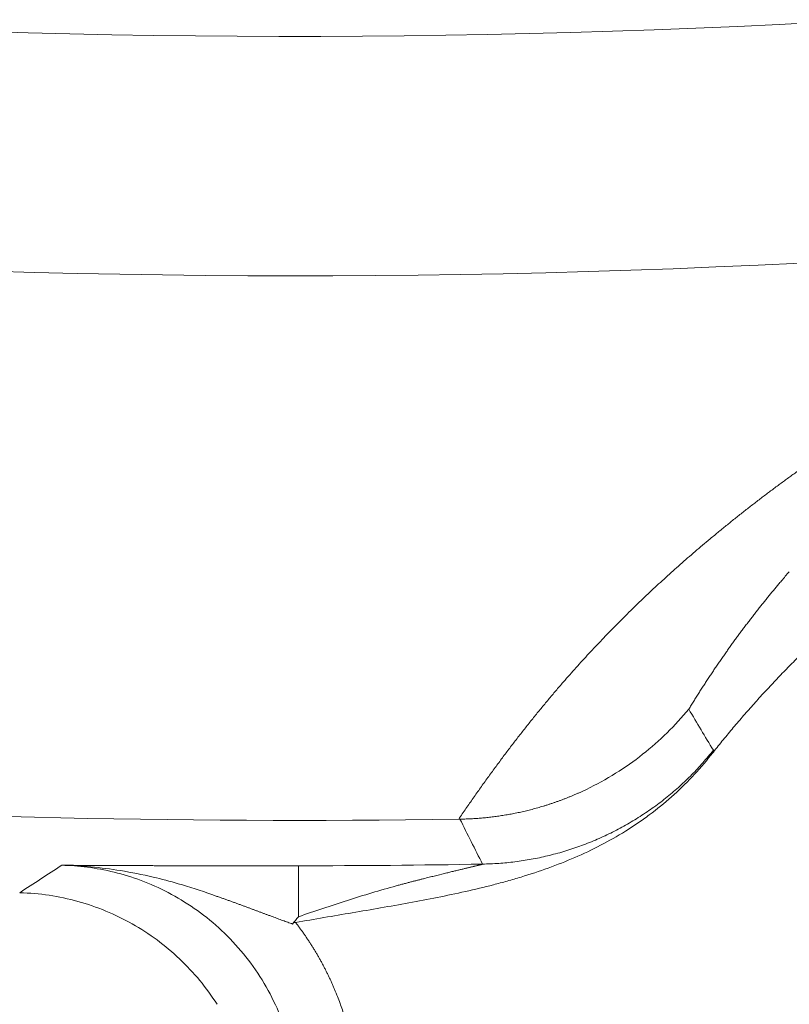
# Model space of a CAD drawing. Header units: millimetres. Extents: x 5437 to 18441, y -4466 to 3128.
# Tile 157 of 256: x 8492.99 to 8499.36, y -2865.48 to -2857.32. Entities that reach past the tile are written whole.
import ezdxf

# ---------------------------------------------------------------- set-up
doc = ezdxf.new("R2010")
doc.units = ezdxf.units.MM
doc.layers.add('1', color=7, linetype='Continuous', true_color=0xffffff)
doc.styles.add('TXT08', font='txt.shx', dxfattribs={"width": 0.8, "bigfont": 'gbcbig.shx'})
doc.dimstyles.get("Standard").update_dxf_attribs({"dimtxt": 0.18, "dimasz": 0.18, "dimexe": 0.18, "dimexo": 0.0625, "dimgap": 0.09, "dimtad": 0, "dimtih": 1, "dimtoh": 1, "dimdec": 4, "dimzin": 0, "dimdsep": 46, "dimtxsty": 'Standard', "dimcen": 0.09, "dimadec": 0, "dimazin": 0, "dimtfac": 1, "dimtdec": 4, "dimtofl": 0, "dimtmove": 0, "dimatfit": 3, "dimfxl": 1, "dimtolj": 1, "dimtzin": 0, "dimarcsym": 0})
doc.dimstyles.new('YanXiu', dxfattribs={"dimtxt": 40, "dimasz": 30, "dimexe": 0.66, "dimexo": 0.66, "dimgap": 0.66, "dimtad": 0, "dimdec": 1, "dimdsep": 46, "dimtxsty": 'TXT08', "dimcen": 0, "dimclrd": 256, "dimclre": 165, "dimclrt": 90, "dimazin": 2, "dimtfac": 1, "dimtdec": 1, "dimtofl": 0, "dimtmove": 0, "dimatfit": 3, "dimfxl": 1, "dimlwd": 5, "dimlwe": 13, "dimarcsym": 0})

# ---------------------------------------------------------------- blocks, each defined once
blk = doc.blocks.new('*D53')
at = {"color": 0, "lineweight": -2, "transparency": 16777216}
for p, q in [((10989.4307, -2154.4155), (10692.9173, -2240.8213)), ((11069.4307, -2154.4155), (10989.4307, -2154.4155)), ((8443.48, -2896.4116), (8443.48, -2896.2316)), ((8443.39, -2896.3216), (8443.57, -2896.3216))]:
    blk.add_line(p, q, dxfattribs=at)
at = {"color": 0, "lineweight": 20, "transparency": 16777216}
blk.add_solid([(10689.1871, -2228.0204), (10696.6476, -2253.6222), (10616.1119, -2263.2029)], dxfattribs=at)
at = {"layer": 'Defpoints', "color": 0, "lineweight": 20, "transparency": 16777216}
for p in [(10616.1119, -2263.2029), (6270.848, -3529.4402)]:
    blk.add_point(p, dxfattribs=at)
at = {"color": 0, "lineweight": 20, "transparency": 16777216, "insert": (11249.5207, -2154.4155), "char_height": 80, "attachment_point": 5}
blk.add_mtext('\\A1;R2260', dxfattribs=at)
blk = doc.blocks.new('*D54')
at = {"color": 0, "lineweight": -2, "transparency": 16777216}
blk.add_line((7492.6853, -2896.3216), (7463.5164, -2896.3216), dxfattribs=at)
at = {"color": 0, "lineweight": -3, "transparency": 16777216}
for start, end in [(14.7247061, 87.3296239), (101.5902046, 175.2752939)]:
    blk.add_arc((8434.1189, -2896.3216), 970.4225, start, end, dxfattribs=at)
at = {"color": 0, "lineweight": 20, "transparency": 16777216}
for points in [[(9385.6953, -2646.8098), (9359.6469, -2652.519), (9389.7986, -2727.8095)], [(7480.3159, -2816.9391), (7453.6719, -2815.84), (7463.6964, -2896.3216)]]:
    blk.add_solid(points, dxfattribs=at)
at = {"layer": 'Defpoints', "color": 0, "lineweight": 20, "transparency": 16777216}
for p in [(7900.863, -2085.5454), (10671.8171, -2501.755), (7492.7478, -2896.3216), (7740.5009, -2896.3216), (8434.1189, -2896.3216)]:
    blk.add_point(p, dxfattribs=at)
at = {"color": 0, "lineweight": 20, "transparency": 16777216, "insert": (8359.2409, -1928.7921), "char_height": 80, "attachment_point": 5}
blk.add_mtext('\\A1;165%%D', dxfattribs=at)
blk = doc.blocks.new('*D56')
at = {"lineweight": 5, "transparency": 16777216}
blk.add_line((9409.7195, -2278.0276), (9220.8999, -2398.8703), dxfattribs=at)
at = {"lineweight": 20, "transparency": 16777216}
blk.add_solid([(9218.2046, -2394.659), (9223.5951, -2403.0817), (9195.6316, -2415.0418)], dxfattribs=at)
at = {"layer": 'Defpoints', "color": 0, "lineweight": 20, "transparency": 16777216}
for p in [(9195.6316, -2415.0418), (8443.48, -2896.4116)]:
    blk.add_point(p, dxfattribs=at)
at = {"color": 90, "lineweight": 20, "transparency": 16777216, "insert": (9459.6888, -2246.0477), "char_height": 40, "attachment_point": 5, "rotation": 32.61885, "style": 'TXT08'}
blk.add_mtext('R893', dxfattribs=at)

msp = doc.modelspace()

# ---------------------------------------------------------------- linework, layer by layer
at = {"color": 7, "lineweight": 20}
msp.add_arc((8443.47995, -2896.41157), 893, 10.1099821, 350.11198757, dxfattribs=at)
at = {"layer": '1', "color": 0, "lineweight": 20}
msp.add_line((8495.29714, -2864.33251), (8495.29724, -2864.75487), dxfattribs=at)
for radius, start, end in [(80.37817, 267.1856145, 298.6322405), (82.36106, 267.5117355, 298.8132012), (86.87162, 266.2564174, 270.8900938), (87.24705, 270.0143918, 271.0160827)]:
    msp.add_arc((8495.27522, -2777.08546), radius, start, end, dxfattribs=at)
for points, degree, knots in [([(8512.59495, -2863.10615), (8512.01877, -2862.43861), (8511.36083, -2861.84165), (8510.63262, -2861.32859), (8509.06547, -2860.4913), (8507.34258, -2860.05696), (8506.45861, -2859.9469), (8504.68181, -2859.9455), (8502.9572, -2860.37292), (8502.12541, -2860.69175), (8500.87304, -2861.35831), (8499.77867, -2862.25047), (8499.39474, -2862.61333), (8499.03872, -2863.00295), (8498.71292, -2863.41639)], 5, [0, 0, 0, 0, 0, 0, 0.2780146, 0.2780146, 0.2780146, 0.5560292, 0.5560292, 0.5560292, 0.8340439, 0.8340439, 0.8340439, 1, 1, 1, 1, 1, 1]), ([(8498.74447, -2861.59328), (8498.75608, -2861.5837), (8498.7792, -2861.56461), (8498.81411, -2861.53605), (8498.84901, -2861.50768), (8498.88393, -2861.4795), (8498.91887, -2861.45151), (8498.95383, -2861.42371), (8498.9888, -2861.3961), (8499.02379, -2861.36868), (8499.0588, -2861.34145), (8499.09383, -2861.31441), (8499.12888, -2861.28756), (8499.16394, -2861.2609), (8499.19903, -2861.23443), (8499.23413, -2861.20815), (8499.26925, -2861.18205), (8499.3044, -2861.15615), (8499.33956, -2861.13044), (8499.37474, -2861.10492), (8499.40995, -2861.07958), (8499.44517, -2861.05444), (8499.48042, -2861.02948), (8499.52098, -2861.00099), (8499.56704, -2860.96898), (8499.61883, -2860.93348), (8499.67091, -2860.89825), (8499.72329, -2860.86329), (8499.77596, -2860.8286), (8499.82893, -2860.79417), (8499.88221, -2860.76001), (8499.93578, -2860.72612), (8499.98965, -2860.69249), (8500.04381, -2860.65912), (8500.09828, -2860.62603), (8500.15305, -2860.59319), (8500.20811, -2860.56062), (8500.26348, -2860.52831), (8500.31914, -2860.49626), (8500.37512, -2860.46448), (8500.43133, -2860.43296), (8500.46937, -2860.412), (8500.48828, -2860.40157)], 3, [0, 0, 0, 0, 0.0246059, 0.0490319, 0.073278, 0.0973444, 0.121231, 0.144938, 0.1684652, 0.1918129, 0.2149811, 0.2379698, 0.2607791, 0.283409, 0.3058596, 0.328131, 0.3502232, 0.3721362, 0.3938703, 0.4154253, 0.4368015, 0.4579988, 0.4790174, 0.4998572, 0.5299211, 0.5597153, 0.5892399, 0.6184954, 0.6474821, 0.6762002, 0.7046501, 0.7328321, 0.7607465, 0.7883938, 0.8157743, 0.8428883, 0.8697363, 0.8963186, 0.9226357, 0.948688, 0.974476, 1, 1, 1, 1]), ([(8496.62473, -2863.9466), (8496.63473, -2863.9319), (8496.65466, -2863.9026), (8496.68475, -2863.8588), (8496.71484, -2863.81531), (8496.74496, -2863.77213), (8496.7751, -2863.72927), (8496.80526, -2863.68672), (8496.83544, -2863.64449), (8496.86565, -2863.60256), (8496.89587, -2863.56095), (8496.92612, -2863.51966), (8496.95639, -2863.47867), (8496.98669, -2863.438), (8497.01701, -2863.39765), (8497.04735, -2863.3576), (8497.07771, -2863.31787), (8497.1081, -2863.27845), (8497.13852, -2863.23934), (8497.16896, -2863.20055), (8497.19942, -2863.16207), (8497.22991, -2863.1239), (8497.26042, -2863.08604), (8497.29096, -2863.0485), (8497.32153, -2863.01126), (8497.35212, -2862.97435), (8497.38274, -2862.93774), (8497.41339, -2862.90144), (8497.44406, -2862.86546), (8497.47476, -2862.82979), (8497.51244, -2862.78645), (8497.55735, -2862.73543), (8497.60983, -2862.67675), (8497.66283, -2862.61841), (8497.71636, -2862.56041), (8497.77041, -2862.50275), (8497.82498, -2862.44542), (8497.88007, -2862.38844), (8497.93567, -2862.33178), (8497.9918, -2862.27546), (8498.04845, -2862.21948), (8498.10562, -2862.16383), (8498.1633, -2862.10851), (8498.22151, -2862.05352), (8498.28023, -2861.99885), (8498.33947, -2861.94452), (8498.39922, -2861.89051), (8498.4595, -2861.83683), (8498.52028, -2861.78347), (8498.5816, -2861.73043), (8498.64337, -2861.67772), (8498.68522, -2861.64266), (8498.70607, -2861.62519)], 3, [0, 0, 0, 0, 0.019219, 0.0382964, 0.0572324, 0.0760268, 0.0946797, 0.1131911, 0.1315611, 0.1497896, 0.1678767, 0.1858223, 0.2036265, 0.2212893, 0.2388108, 0.2561908, 0.2734295, 0.2905269, 0.307483, 0.3242977, 0.3409712, 0.3575033, 0.3738943, 0.390144, 0.4062525, 0.4222198, 0.4380459, 0.4537309, 0.4692748, 0.4846775, 0.4999392, 0.5254016, 0.5506982, 0.5758293, 0.6007948, 0.625595, 0.6502298, 0.6746995, 0.6990041, 0.7231438, 0.7471187, 0.7709288, 0.7945744, 0.8180555, 0.8413723, 0.8645249, 0.8875134, 0.910338, 0.9329988, 0.955496, 0.9778297, 1, 1, 1, 1]), ([(8499.29661, -2861.97315), (8499.28889, -2861.98229), (8499.2734, -2862.00061), (8499.25036, -2862.02818), (8499.22737, -2862.05592), (8499.20443, -2862.08383), (8499.18155, -2862.11192), (8499.15873, -2862.14018), (8499.13597, -2862.16861), (8499.11327, -2862.19722), (8499.09064, -2862.22601), (8499.06807, -2862.25496), (8499.04557, -2862.28409), (8499.02314, -2862.3134), (8499.00078, -2862.34288), (8498.97849, -2862.37253), (8498.95628, -2862.40236), (8498.93414, -2862.43236), (8498.91207, -2862.46254), (8498.89009, -2862.49289), (8498.86818, -2862.52341), (8498.84635, -2862.55411), (8498.82461, -2862.58498), (8498.80295, -2862.61603), (8498.78138, -2862.64725), (8498.75989, -2862.67864), (8498.73849, -2862.71021), (8498.71718, -2862.74195), (8498.69597, -2862.77386), (8498.67484, -2862.80594), (8498.65382, -2862.8382), (8498.63289, -2862.87063), (8498.61205, -2862.90323), (8498.59132, -2862.93601), (8498.57069, -2862.96895), (8498.55015, -2863.00207), (8498.53661, -2863.0242), (8498.52982, -2863.0353)], 3, [0, 0, 0, 0, 0.0255314, 0.0512416, 0.0771305, 0.1031982, 0.1294447, 0.15587, 0.1824741, 0.209257, 0.2362187, 0.2633592, 0.2906786, 0.3181767, 0.3458537, 0.3737096, 0.4017442, 0.4299577, 0.4583501, 0.4869213, 0.5156714, 0.5446003, 0.5737081, 0.6029948, 0.6324603, 0.6621047, 0.691928, 0.7219302, 0.7521113, 0.7824712, 0.8130101, 0.8437278, 0.8746244, 0.9057, 0.9369544, 0.9683877, 1, 1, 1, 1]), ([(8498.52982, -2863.0353), (8498.47417, -2863.10291), (8498.4143, -2863.16838), (8498.28667, -2863.29359), (8498.21892, -2863.35332), (8498.0764, -2863.46569), (8498.00163, -2863.51833), (8497.84627, -2863.61534), (8497.76568, -2863.65972), (8497.68288, -2863.69952)], 3, [0, 0, 0, 0, 0.25, 0.25, 0.5, 0.5, 0.75, 0.75, 1, 1, 1, 1]), ([(8498.71288, -2863.41639), (8498.61385, -2863.54205), (8498.50494, -2863.6568), (8498.32789, -2863.81383), (8498.26659, -2863.86364), (8498.17125, -2863.93464), (8498.13891, -2863.95768), (8498.0731, -2864.00253), (8498.03957, -2864.02438), (8497.87046, -2864.12973), (8497.73006, -2864.20195), (8497.44102, -2864.32696), (8497.2924, -2864.37982), (8497.10299, -2864.4373), (8497.06493, -2864.44837), (8496.98847, -2864.46973), (8496.95007, -2864.48003), (8496.8347, -2864.50982), (8496.75749, -2864.52825), (8496.52513, -2864.5803), (8496.3693, -2864.61066), (8496.0569, -2864.66798), (8495.90039, -2864.69502), (8495.66556, -2864.7351), (8495.58726, -2864.74837), (8495.4307, -2864.77506), (8495.35244, -2864.78852), (8495.27421, -2864.80213)], 3, [0, 0, 0, 0, 0.125, 0.125, 0.1875, 0.1875, 0.21875, 0.21875, 0.25, 0.25, 0.375, 0.375, 0.5, 0.5, 0.53125, 0.53125, 0.5625, 0.5625, 0.625, 0.625, 0.75, 0.75, 0.875, 0.875, 0.9375, 0.9375, 1, 1, 1, 1]), ([(8498.73372, -2863.37632), (8498.73381, -2863.37645), (8498.73401, -2863.37672), (8498.73408, -2863.37738), (8498.73401, -2863.37824), (8498.73376, -2863.37932), (8498.73335, -2863.3806), (8498.73277, -2863.38209), (8498.73202, -2863.38379), (8498.73111, -2863.3857), (8498.73004, -2863.38783), (8498.72879, -2863.39016), (8498.72739, -2863.3927), (8498.72581, -2863.39545), (8498.72408, -2863.39841), (8498.72218, -2863.40158), (8498.72011, -2863.40496), (8498.71788, -2863.40856), (8498.71549, -2863.41235), (8498.71377, -2863.41505), (8498.71291, -2863.41641)], 3, [0, 0, 0, 0, 0.0550632, 0.1101563, 0.1652846, 0.2204534, 0.275668, 0.3309337, 0.3862557, 0.4416393, 0.4970897, 0.5526121, 0.6082117, 0.6638936, 0.719663, 0.775525, 0.8314847, 0.8875471, 0.9437172, 1, 1, 1, 1]), ([(8497.68288, -2863.69952), (8497.67495, -2863.7033), (8497.65914, -2863.71085), (8497.63531, -2863.72182), (8497.61149, -2863.73252), (8497.58765, -2863.74293), (8497.5638, -2863.75304), (8497.53996, -2863.76286), (8497.51612, -2863.7724), (8497.4923, -2863.78165), (8497.46849, -2863.79061), (8497.4447, -2863.79929), (8497.42094, -2863.8077), (8497.39721, -2863.81582), (8497.37351, -2863.82367), (8497.34985, -2863.83124), (8497.32624, -2863.83855), (8497.30267, -2863.84558), (8497.27916, -2863.85235), (8497.2557, -2863.85886), (8497.2323, -2863.86511), (8497.20897, -2863.87109), (8497.1857, -2863.87683), (8497.16251, -2863.88231), (8497.13939, -2863.88754), (8497.11636, -2863.89253), (8497.0934, -2863.89727), (8497.07053, -2863.90177), (8497.04775, -2863.90604), (8497.02506, -2863.91007), (8497.00247, -2863.91388), (8496.97998, -2863.91745), (8496.95758, -2863.9208), (8496.9353, -2863.92393), (8496.91312, -2863.92685), (8496.89104, -2863.92954), (8496.86909, -2863.93203), (8496.84724, -2863.93431), (8496.82551, -2863.93639), (8496.8039, -2863.93827), (8496.78242, -2863.93994), (8496.76105, -2863.94143), (8496.73982, -2863.94272), (8496.71871, -2863.94383), (8496.69772, -2863.94475), (8496.67687, -2863.94549), (8496.65616, -2863.94607), (8496.64239, -2863.94631), (8496.63553, -2863.94643)], 3, [0, 0, 0, 0, 0.0243025, 0.0485051, 0.0726064, 0.0966051, 0.1205001, 0.1442902, 0.1679741, 0.1915508, 0.2150191, 0.238378, 0.2616265, 0.2847635, 0.3077881, 0.3306993, 0.3534962, 0.376178, 0.3987439, 0.4211929, 0.4435244, 0.4657376, 0.4878317, 0.5098061, 0.5316602, 0.5533933, 0.5750047, 0.5964941, 0.6178607, 0.6391041, 0.6602239, 0.6812195, 0.7020905, 0.7228366, 0.7434574, 0.7639525, 0.7843216, 0.8045644, 0.8246807, 0.8446702, 0.8645327, 0.8842679, 0.9038758, 0.9233561, 0.9427088, 0.9619338, 0.9810308, 1, 1, 1, 1]), ([(8496.50774, -2864.39628), (8496.51384, -2864.39479), (8496.52589, -2864.39183), (8496.54364, -2864.3875), (8496.56084, -2864.3833), (8496.57749, -2864.37924), (8496.59359, -2864.37532), (8496.60915, -2864.37154), (8496.62416, -2864.36791), (8496.63862, -2864.36441), (8496.65253, -2864.36105), (8496.6659, -2864.35783), (8496.67872, -2864.35474), (8496.69099, -2864.35179), (8496.70272, -2864.34898), (8496.7139, -2864.3463), (8496.72453, -2864.34375), (8496.73461, -2864.34133), (8496.74415, -2864.33905), (8496.75315, -2864.33689), (8496.7616, -2864.33486), (8496.7695, -2864.33296), (8496.77686, -2864.33119), (8496.78367, -2864.32954), (8496.78993, -2864.32801), (8496.79565, -2864.3266), (8496.80082, -2864.32532), (8496.80545, -2864.32415), (8496.80953, -2864.32311), (8496.81307, -2864.32217), (8496.81606, -2864.32136), (8496.8185, -2864.32065), (8496.82039, -2864.32006), (8496.82174, -2864.31958), (8496.82252, -2864.3192), (8496.8228, -2864.31893), (8496.82252, -2864.31884), (8496.82238, -2864.31879)], 3, [0, 0, 0, 0, 0.0467102, 0.0922194, 0.136532, 0.1796531, 0.2215879, 0.2623421, 0.3019221, 0.3403345, 0.3775867, 0.4136869, 0.4486439, 0.4824675, 0.5151684, 0.5467585, 0.5772509, 0.6066602, 0.6350027, 0.6622964, 0.6885618, 0.7138216, 0.7381013, 0.7614297, 0.7838393, 0.8053665, 0.8260527, 0.8459442, 0.8650933, 0.8835585, 0.901405, 0.918705, 0.9355377, 0.9519892, 0.9681514, 0.9841215, 1, 1, 1, 1]), ([(8494.97891, -2865.2502), (8494.93103, -2865.17536), (8494.87814, -2865.10373), (8494.76386, -2864.96866), (8494.70248, -2864.90524), (8494.57314, -2864.78792), (8494.50519, -2864.73402), (8494.36483, -2864.63652), (8494.29242, -2864.59291), (8494.14528, -2864.51615), (8494.07055, -2864.48301), (8493.92074, -2864.42686), (8493.84565, -2864.40385), (8493.69682, -2864.36725), (8493.62308, -2864.35365), (8493.47829, -2864.33488), (8493.40724, -2864.3297), (8493.33804, -2864.32816)], 3, [0, 0, 0, 0, 0.125, 0.125, 0.25, 0.25, 0.375, 0.375, 0.5, 0.5, 0.625, 0.625, 0.75, 0.75, 0.875, 0.875, 1, 1, 1, 1]), ([(8493.33804, -2864.32816), (8493.36015, -2864.32832), (8493.40317, -2864.32865), (8493.46613, -2864.32907), (8493.52566, -2864.32944), (8493.58177, -2864.32975), (8493.63447, -2864.33002), (8493.68375, -2864.33026), (8493.72961, -2864.33046), (8493.77735, -2864.33066), (8493.82788, -2864.33085), (8493.88208, -2864.33105), (8493.93546, -2864.33122), (8493.98802, -2864.33138), (8494.03975, -2864.33152), (8494.09066, -2864.33164), (8494.14075, -2864.33176), (8494.18998, -2864.33186), (8494.22278, -2864.33192), (8494.23895, -2864.33195)], 3, [0, 0, 0, 0, 0.0769477, 0.149712, 0.218294, 0.2826952, 0.3429172, 0.3989621, 0.4508324, 0.4985311, 0.5598814, 0.619802, 0.6783012, 0.7353879, 0.7910719, 0.8453634, 0.8982737, 0.9498149, 1, 1, 1, 1]), ([(8493.82419, -2864.3727), (8493.74244, -2864.35963), (8493.66105, -2864.34945), (8493.49899, -2864.33461), (8493.41832, -2864.32996), (8493.33804, -2864.32826)], 3, [0, 0, 0, 0, 0.5, 0.5, 1, 1, 1, 1]), ([(8494.23895, -2864.33195), (8494.24745, -2864.33196), (8494.26437, -2864.33199), (8494.28983, -2864.33204), (8494.31521, -2864.33208), (8494.34052, -2864.33212), (8494.36577, -2864.33215), (8494.39096, -2864.33219), (8494.41608, -2864.33222), (8494.44113, -2864.33225), (8494.46612, -2864.33228), (8494.49104, -2864.33231), (8494.51589, -2864.33233), (8494.54068, -2864.33236), (8494.5654, -2864.33238), (8494.59006, -2864.3324), (8494.61465, -2864.33242), (8494.63918, -2864.33244), (8494.66364, -2864.33246), (8494.68803, -2864.33247), (8494.71236, -2864.33249), (8494.73662, -2864.3325), (8494.76654, -2864.33251), (8494.80215, -2864.33253), (8494.84353, -2864.33254), (8494.88489, -2864.33255), (8494.92623, -2864.33256), (8494.96754, -2864.33257), (8495.00882, -2864.33257), (8495.05008, -2864.33257), (8495.09132, -2864.33257), (8495.13253, -2864.33256), (8495.17371, -2864.33255), (8495.21488, -2864.33254), (8495.25601, -2864.33253), (8495.28344, -2864.33251), (8495.29714, -2864.33251)], 3, [0, 0, 0, 0, 0.0262694, 0.0523365, 0.0782036, 0.1038728, 0.1293465, 0.1546271, 0.1797169, 0.2046184, 0.2293341, 0.2538667, 0.2782187, 0.3023929, 0.326392, 0.3502188, 0.3738763, 0.3973673, 0.4206948, 0.443862, 0.466872, 0.4897279, 0.512433, 0.5510856, 0.5894805, 0.6276352, 0.6655674, 0.703295, 0.7408364, 0.7782101, 0.815435, 0.8525301, 0.8895146, 0.9264081, 0.96323, 1, 1, 1, 1]), ([(8496.10745, -2864.49877), (8496.11803, -2864.49593), (8496.13887, -2864.49032), (8496.1696, -2864.48215), (8496.19932, -2864.4743), (8496.22804, -2864.46678), (8496.25575, -2864.45958), (8496.28246, -2864.4527), (8496.30817, -2864.44612), (8496.33287, -2864.43984), (8496.35657, -2864.43385), (8496.37927, -2864.42814), (8496.40097, -2864.42271), (8496.41507, -2864.4192), (8496.42197, -2864.41748)], 3, [0, 0, 0, 0, 0.1001615, 0.1972567, 0.2912876, 0.3822558, 0.4701633, 0.5550121, 0.6368043, 0.7155422, 0.791228, 0.8638643, 0.933454, 1, 1, 1, 1]), ([(8494.62394, -2865.47995), (8494.53642, -2865.34263), (8494.43206, -2865.21607), (8494.1958, -2864.99193), (8494.06392, -2864.89436), (8493.78047, -2864.734), (8493.62891, -2864.67122), (8493.3151, -2864.58417), (8493.15286, -2864.5599), (8492.99008, -2864.55561)], 3, [0, 0, 0, 0, 0.25, 0.25, 0.5, 0.5, 0.75, 0.75, 1, 1, 1, 1]), ([(8495.29722, -2864.75487), (8495.43265, -2864.70838), (8495.56786, -2864.66262), (8495.83791, -2864.57613), (8495.97274, -2864.53541), (8496.10745, -2864.49877)], 3, [0, 0, 0, 0, 0.5, 0.5, 1, 1, 1, 1]), ([(8495.24896, -2864.81528), (8495.24239, -2864.81292), (8495.22912, -2864.80816), (8495.20908, -2864.8009), (8495.1887, -2864.79347), (8495.16799, -2864.78588), (8495.14695, -2864.77813), (8495.12559, -2864.77022), (8495.10391, -2864.76218), (8495.08192, -2864.754), (8495.05962, -2864.74569), (8495.03702, -2864.73725), (8495.01412, -2864.7287), (8494.99093, -2864.72003), (8494.96745, -2864.71126), (8494.94368, -2864.70239), (8494.91962, -2864.69343), (8494.89529, -2864.68438), (8494.87068, -2864.67524), (8494.84579, -2864.66604), (8494.82063, -2864.65676), (8494.79519, -2864.64742), (8494.76948, -2864.63802), (8494.7435, -2864.62858), (8494.71725, -2864.61909), (8494.69072, -2864.60956), (8494.66392, -2864.60001), (8494.63684, -2864.59043), (8494.60949, -2864.58083), (8494.59115, -2864.57448), (8494.58194, -2864.57129)], 3, [0, 0, 0, 0, 0.0290377, 0.0586184, 0.0887365, 0.1193859, 0.1505608, 0.1822552, 0.2144631, 0.2471784, 0.2803952, 0.3141077, 0.34831, 0.3829965, 0.4181617, 0.4538001, 0.4899066, 0.5264763, 0.5635043, 0.6009863, 0.6389179, 0.6772953, 0.7161148, 0.7553732, 0.7950675, 0.835195, 0.8757537, 0.9167416, 0.9581574, 1, 1, 1, 1]), ([(8495.27421, -2864.80213), (8495.26907, -2864.80302), (8495.26386, -2864.804), (8495.25558, -2864.80747), (8495.25226, -2864.80943), (8495.24875, -2864.81253), (8495.24808, -2864.81318), (8495.24744, -2864.81385)], 3, [0, 0, 0, 0, 0.5270608, 0.5270608, 0.9072642, 0.9072642, 1, 1, 1, 1]), ([(8495.24898, -2864.81525), (8495.25282, -2864.81037), (8495.2606, -2864.80047), (8495.27249, -2864.78553), (8495.28472, -2864.77028), (8495.29303, -2864.76006), (8495.29724, -2864.75489)], 3, [0, 0, 0, 0, 0.2408364, 0.4877292, 0.7407593, 1, 1, 1, 1]), ([(8495.27418, -2864.80199), (8495.41608, -2864.98628), (8495.53616, -2865.18662), (8495.63203, -2865.39907), (8495.77374, -2865.84396), (8495.80958, -2866.30975), (8495.79973, -2866.54653), (8495.75292, -2866.84431), (8495.66228, -2867.13063), (8495.63918, -2867.19569), (8495.61387, -2867.25986), (8495.58633, -2867.3232)], 5, [0, 0, 0, 0, 0, 0, 0.4359261, 0.4359261, 0.4359261, 0.8707442, 0.8707442, 0.8707442, 1, 1, 1, 1, 1, 1]), ([(8495.1278, -2867.12403), (8495.15533, -2867.06062), (8495.18034, -2866.99402), (8495.22387, -2866.85487), (8495.24239, -2866.78231), (8495.27146, -2866.63205), (8495.28202, -2866.55435), (8495.2938, -2866.39503), (8495.29503, -2866.3134), (8495.28705, -2866.14789), (8495.27783, -2866.06399), (8495.24823, -2865.89592), (8495.22784, -2865.81175), (8495.17569, -2865.64536), (8495.14393, -2865.56315), (8495.06941, -2865.40296), (8495.02666, -2865.32498), (8494.97891, -2865.2502)], 3, [0, 0, 0, 0, 0.125, 0.125, 0.25, 0.25, 0.375, 0.375, 0.5, 0.5, 0.625, 0.625, 0.75, 0.75, 0.875, 0.875, 1, 1, 1, 1])]:
    msp.add_open_spline(points, degree=degree, knots=knots, dxfattribs=at)
for points in [[(8498.70607, -2861.62519), (8498.71888, -2861.61455), (8498.73168, -2861.60392), (8498.74447, -2861.59328)], [(8499.36222, -2861.89663), (8499.3402, -2861.92204), (8499.31833, -2861.94755), (8499.29661, -2861.97315)], [(8498.52982, -2863.0353), (8498.59706, -2863.14933), (8498.66501, -2863.26301), (8498.73372, -2863.37632)], [(8496.6355, -2863.94644), (8496.63191, -2863.94649), (8496.62832, -2863.94655), (8496.62473, -2863.94661)], [(8496.82238, -2864.31879), (8496.75946, -2864.19474), (8496.69718, -2864.07062), (8496.63553, -2863.94643)], [(8492.99008, -2864.55561), (8493.10598, -2864.48001), (8493.22196, -2864.4042), (8493.33804, -2864.32816)], [(8494.09616, -2864.42675), (8494.00528, -2864.40487), (8493.91469, -2864.38709), (8493.82457, -2864.37277)], [(8496.42197, -2864.41748), (8496.45056, -2864.41006), (8496.47915, -2864.40299), (8496.50774, -2864.39628)], [(8494.30299, -2864.48167), (8494.23389, -2864.46082), (8494.16489, -2864.44268), (8494.09617, -2864.42675)], [(8494.58191, -2864.57128), (8494.48831, -2864.53635), (8494.39525, -2864.5069), (8494.30303, -2864.48168)]]:
    msp.add_open_spline(points, degree=3, dxfattribs=at)
msp.add_rational_spline([(8498.73372, -2863.37632), (8498.00003, -2864.29774), (8496.82238, -2864.31879)], [1, 0.904622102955, 1], degree=2, dxfattribs=at)

# ---------------------------------------------------------------- dimensions: what is measured, and where the dimension line sits
at = {"color": 0, "lineweight": 20}
dim = msp.add_angular_dim_2l(base=(7900.86303, -2085.54536), line1=((8434.11893, -2896.32157), (10671.81706, -2501.75501)), line2=((7740.5009, -2896.32157), (7492.74781, -2896.32157)), text='165%%D', dimstyle='Standard', override={"dimtxt": 80, "dimasz": 80, "dimlwd": 65533}, dxfattribs=at)
dim.commit()
dim.dimension.update_dxf_attribs({"geometry": '*D54', "text_midpoint": (8359.2409, -1928.79214), "dimtype": 162})
dim = msp.add_diameter_dim_2p(p1=(6270.84796, -3529.44022), p2=(10616.11195, -2263.20291), text='R2260', dimstyle='Standard', override={"dimtxt": 80, "dimasz": 80, "dimdec": 0}, dxfattribs=at)
dim.commit()
dim.dimension.update_dxf_attribs({"geometry": '*D53', "text_midpoint": (11249.52071, -2154.41547), "dimtype": 163})
at = {"color": 7, "lineweight": 20}
dim = msp.add_radius_dim(center=(8443.47995, -2896.41157), mpoint=(9195.63162, -2415.04179), dimstyle='YanXiu', dxfattribs=at)
dim.commit()
dim.dimension.update_dxf_attribs({"geometry": '*D56', "text_midpoint": (9459.68883, -2246.04773), "dimtype": 164})

doc.saveas('drawing.dxf')
